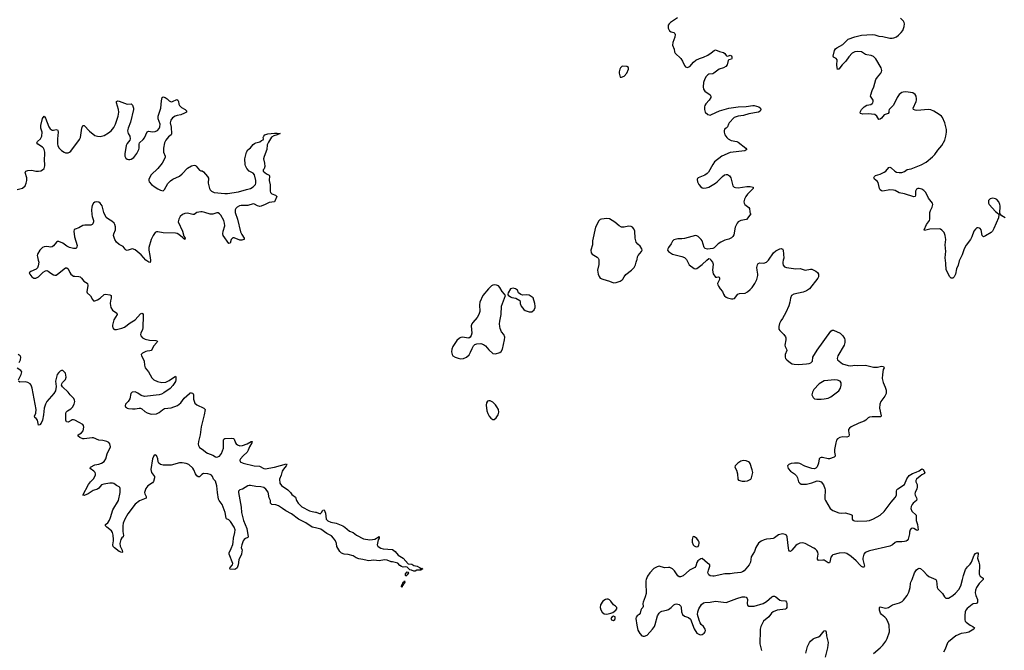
# Model space of a CAD drawing. Header units: inches. Extents: x 1649826 to 1814874, y 507393 to 641959.
# Tile 99 of 131: x 1755587 to 1770281, y 574173 to 583590. Entities that reach past the tile are written whole.
import ezdxf

# ---------------------------------------------------------------- set-up
doc = ezdxf.new("R2010")
doc.units = ezdxf.units.IN
doc.header["$MEASUREMENT"] = 0
for name, color, linetype in [('B7557', 7, 'Continuous'), ('B7558', 7, 'Continuous'), ('B7567', 7, 'Continuous'), ('B7568', 7, 'Continuous'), ('B7578', 7, 'Continuous')]:
    doc.layers.add(name, color=color, linetype=linetype)

msp = doc.modelspace()

# ---------------------------------------------------------------- linework, layer by layer
at = {"layer": 'B7557', "color": 6, "elevation": 500}
for points in [[(1755864, 580000), (1755871, 579970), (1755865, 579915), (1755854, 579886), (1755834, 579866), (1755751, 579830), (1755731, 579809), (1755737, 579790), (1755770, 579750), (1755800, 579730), (1755830, 579728), (1755868, 579750), (1755939, 579821), (1755970, 579842), (1755990, 579844), (1756010, 579837), (1756050, 579803), (1756090, 579779), (1756110, 579774), (1756130, 579776), (1756170, 579803), (1756250, 579870), (1756270, 579883), (1756290, 579887), (1756312, 579872), (1756333, 579813), (1756350, 579790), (1756370, 579774), (1756390, 579762), (1756410, 579758), (1756470, 579757), (1756490, 579751), (1756510, 579732), (1756544, 579684), (1756596, 579656), (1756600, 579650), (1756603, 579623), (1756587, 579527), (1756594, 579510), (1756646, 579466), (1756673, 579413), (1756690, 579393), (1756710, 579392), (1756750, 579409), (1756790, 579434), (1756850, 579488), (1756870, 579490), (1756930, 579479), (1756950, 579470), (1756954, 579454), (1756953, 579433), (1756941, 579390), (1756937, 579350), (1756948, 579290), (1756970, 579250), (1757035, 579210), (1757040, 579190), (1756994, 579110), (1756974, 579030), (1756972, 579010), (1756977, 578990), (1756990, 578967), (1757002, 578962), (1757030, 578963), (1757110, 578984), (1757150, 578999), (1757236, 579064), (1757310, 579110), (1757390, 579200), (1757410, 579209), (1757422, 579202), (1757430, 579190), (1757432, 579172), (1757426, 578990), (1757418, 578962), (1757394, 578910), (1757391, 578890), (1757395, 578870), (1757420, 578840), (1757458, 578818), (1757524, 578804), (1757621, 578801), (1757642, 578790), (1757634, 578770), (1757585, 578715), (1757564, 578670), (1757550, 578651), (1757530, 578644), (1757490, 578642), (1757470, 578637), (1757418, 578610), (1757400, 578590), (1757404, 578570), (1757428, 578528), (1757443, 578490), (1757449, 578429), (1757462, 578390), (1757508, 578330), (1757560, 578240), (1757591, 578211), (1757645, 578185), (1757710, 578171), (1757770, 578177), (1757818, 578202), (1757910, 578266), (1757919, 578250), (1757917, 578210), (1757911, 578189), (1757873, 578127), (1757835, 578085), (1757740, 578020), (1757701, 577999), (1757670, 577989), (1757450, 577964), (1757398, 577978), (1757350, 578011), (1757310, 578031), (1757267, 578030), (1757248, 578010), (1757232, 577928), (1757206, 577890), (1757166, 577850), (1757163, 577823), (1757166, 577810), (1757179, 577799), (1757190, 577790), (1757210, 577786), (1757270, 577778), (1757310, 577779), (1757370, 577790), (1757390, 577789), (1757410, 577778), (1757457, 577737), (1757490, 577717), (1757550, 577701), (1757630, 577705), (1757670, 577723), (1757716, 577764), (1757750, 577782), (1757850, 577796), (1757940, 577830), (1757990, 577869), (1758043, 577937), (1758121, 578010), (1758130, 578016), (1758150, 578019), (1758170, 578014), (1758182, 577990), (1758181, 577921), (1758203, 577863), (1758230, 577840), (1758335, 577790), (1758354, 577770), (1758341, 577690), (1758295, 577510), (1758280, 577390), (1758256, 577290), (1758252, 577250), (1758255, 577230), (1758270, 577203), (1758326, 577166), (1758363, 577130), (1758390, 577116), (1758469, 577089), (1758510, 577060), (1758530, 577056), (1758570, 577070), (1758598, 577110), (1758630, 577190), (1758628, 577310), (1758636, 577324), (1758650, 577334), (1758750, 577340), (1758776, 577336), (1758790, 577325), (1758807, 577270), (1758817, 577257), (1758839, 577239), (1758870, 577228), (1758910, 577233), (1758982, 577258), (1759039, 577290), (1759053, 577293), (1759061, 577290), (1759055, 577285), (1759053, 577270), (1759016, 577210), (1758999, 577161), (1758980, 577130), (1758921, 577079), (1758880, 577030), (1758870, 577010), (1758875, 576990), (1758922, 576970), (1759085, 576930), (1759164, 576924), (1759230, 576890), (1759250, 576885), (1759390, 576907), (1759570, 576959), (1759573, 576950), (1759564, 576930), (1759522, 576878), (1759505, 576850), (1759488, 576790), (1759465, 576730), (1759470, 576670), (1759493, 576633), (1759588, 576570), (1759627, 576530), (1759650, 576499), (1759701, 576461), (1759719, 576410), (1759741, 576370), (1759797, 576317), (1759910, 576255), (1759950, 576244), (1760000, 576238)], [(1757540, 580000), (1757541, 579990), (1757534, 579966), (1757513, 579967), (1757470, 580000), (1757470, 580000)], [(1755577, 578470), (1755598, 578510), (1755603, 578550), (1755592, 578570), (1755566, 578590)], [(1755571, 578210), (1755611, 578291), (1755620, 578330), (1755603, 578350), (1755550, 578387)], [(1760000, 576002), (1759950, 576014), (1759857, 576077), (1759747, 576130), (1759642, 576210), (1759557, 576257), (1759510, 576293), (1759450, 576329), (1759410, 576344), (1759352, 576352), (1759339, 576359), (1759330, 576370), (1759328, 576410), (1759311, 576451), (1759293, 576533), (1759259, 576579), (1759230, 576602), (1759186, 576614), (1759110, 576618), (1759030, 576634), (1759010, 576634), (1758990, 576628), (1758910, 576579), (1758870, 576569), (1758853, 576550), (1758850, 576530), (1758892, 576312), (1758895, 576230), (1758928, 576110), (1758975, 575990), (1758999, 575870), (1758990, 575858), (1758955, 575845), (1758936, 575830), (1758923, 575810), (1758900, 575750), (1758891, 575710), (1758906, 575670), (1758904, 575650), (1758895, 575610), (1758856, 575524), (1758849, 575450), (1758834, 575406), (1758810, 575383), (1758790, 575380), (1758730, 575384), (1758724, 575390), (1758728, 575410), (1758762, 575450), (1758767, 575470), (1758713, 575610), (1758715, 575630), (1758745, 575695), (1758766, 575754), (1758773, 575790), (1758777, 575850), (1758800, 575930), (1758803, 575970), (1758788, 576010), (1758735, 576095), (1758710, 576119), (1758675, 576135), (1758666, 576146), (1758651, 576230), (1758608, 576348), (1758565, 576410), (1758556, 576430), (1758537, 576530), (1758530, 576630), (1758510, 576698), (1758478, 576730), (1758462, 576770), (1758448, 576788), (1758430, 576799), (1758393, 576810), (1758330, 576812), (1758303, 576797), (1758270, 576765), (1758250, 576762), (1758230, 576778), (1758209, 576809), (1758185, 576870), (1758170, 576893), (1758110, 576947), (1758070, 576965), (1758010, 576975), (1757970, 576974), (1757850, 576937), (1757730, 576939), (1757690, 576948), (1757665, 576970), (1757654, 576990), (1757649, 577030), (1757635, 577070), (1757630, 577079), (1757610, 577092), (1757590, 577077), (1757568, 577030), (1757546, 576874), (1757555, 576830), (1757598, 576770), (1757601, 576750), (1757585, 576695), (1757568, 576672), (1757497, 576630), (1757472, 576590), (1757451, 576530), (1757453, 576510), (1757476, 576470), (1757473, 576447), (1757375, 576405), (1757310, 576353), (1757201, 576210), (1757156, 576130), (1757132, 576070), (1757126, 576034), (1757125, 575945), (1757135, 575885), (1757130, 575870), (1757109, 575851), (1757097, 575830), (1757083, 575770), (1757086, 575730), (1757114, 575666), (1757119, 575641), (1757110, 575632), (1757070, 575648), (1757003, 575703), (1756984, 575724), (1756978, 575750), (1756989, 575810), (1756988, 575830), (1756983, 575890), (1756971, 575931), (1756955, 575955), (1756886, 576010), (1756867, 576033), (1756868, 576050), (1756903, 576077), (1756926, 576114), (1756944, 576156), (1756976, 576270), (1757061, 576410), (1757087, 576530), (1757089, 576589), (1757083, 576603), (1757074, 576614), (1757030, 576635), (1756990, 576663), (1756970, 576670), (1756930, 576670), (1756845, 576655), (1756810, 576643), (1756767, 576593), (1756750, 576580), (1756683, 576557), (1756610, 576510), (1756550, 576483), (1756530, 576490), (1756615, 576650), (1756643, 576690), (1756690, 576735), (1756717, 576790), (1756719, 576810), (1756713, 576830), (1756696, 576850), (1756641, 576890), (1756642, 576910), (1756710, 576941), (1756770, 576952), (1756810, 576966), (1756850, 576994), (1756873, 577030), (1756892, 577108), (1756941, 577210), (1756934, 577254), (1756917, 577277), (1756890, 577292), (1756830, 577306), (1756770, 577312), (1756690, 577344), (1756670, 577346), (1756550, 577329), (1756530, 577332), (1756487, 577350), (1756461, 577370), (1756462, 577390), (1756510, 577421), (1756533, 577450), (1756545, 577505), (1756539, 577530), (1756530, 577545), (1756477, 577577), (1756410, 577609), (1756390, 577613), (1756370, 577614), (1756353, 577607), (1756310, 577580), (1756287, 577587), (1756278, 577610), (1756274, 577650), (1756277, 577710), (1756283, 577730), (1756303, 577750), (1756350, 577780), (1756375, 577805), (1756400, 577850), (1756408, 577890), (1756405, 577910), (1756393, 577933), (1756339, 577990), (1756310, 578028), (1756226, 578106), (1756213, 578130), (1756216, 578150), (1756226, 578170), (1756270, 578217), (1756282, 578250), (1756272, 578310), (1756230, 578353), (1756210, 578353), (1756190, 578341), (1756170, 578323), (1756147, 578290), (1756124, 578190), (1756131, 578111), (1756122, 578050), (1756096, 578010), (1755993, 577887), (1755970, 577850), (1755952, 577790), (1755943, 577690), (1755930, 577610), (1755910, 577564), (1755890, 577538), (1755870, 577537), (1755851, 577610), (1755833, 577633), (1755811, 577651), (1755809, 577670), (1755826, 577714), (1755831, 577771), (1755772, 578090), (1755759, 578130), (1755745, 578150), (1755710, 578172), (1755670, 578180), (1755590, 578176), (1755569, 578190)]]:
    msp.add_lwpolyline(points, dxfattribs=at)
at = {"layer": 'B7558', "color": 6, "elevation": 500}
for points in [[(1755550, 581053), (1755630, 581076), (1755671, 581109), (1755686, 581150), (1755693, 581190), (1755692, 581230), (1755670, 581310), (1755680, 581330), (1755710, 581340), (1755770, 581344), (1755830, 581329), (1755870, 581328), (1755905, 581335), (1755930, 581346), (1755952, 581368), (1755961, 581410), (1755958, 581510), (1755963, 581570), (1755961, 581610), (1755953, 581650), (1755944, 581670), (1755929, 581689), (1755856, 581730), (1755845, 581750), (1755854, 581770), (1755900, 581810), (1755918, 581850), (1755921, 581910), (1755905, 581970), (1755905, 582010), (1755930, 582115), (1755950, 582151), (1755970, 582119), (1756020, 581990), (1756041, 581961), (1756070, 581942), (1756090, 581941), (1756132, 581952), (1756150, 581947), (1756157, 581937), (1756161, 581910), (1756149, 581810), (1756152, 581730), (1756155, 581710), (1756170, 581678), (1756210, 581639), (1756250, 581611), (1756270, 581603), (1756310, 581603), (1756330, 581610), (1756350, 581625), (1756481, 581799), (1756493, 581830), (1756513, 581970), (1756530, 582009), (1756550, 582008), (1756628, 581928), (1756710, 581862), (1756750, 581849), (1756790, 581846), (1756850, 581863), (1756910, 581899), (1756950, 581933), (1756990, 581982), (1757016, 582030), (1757056, 582150), (1757065, 582210), (1757061, 582250), (1757030, 582350), (1757030, 582370), (1757050, 582377), (1757070, 582375), (1757190, 582329), (1757250, 582335), (1757270, 582315), (1757278, 582298), (1757286, 582270), (1757285, 582250), (1757240, 582060), (1757205, 581970), (1757198, 581930), (1757207, 581890), (1757230, 581850), (1757236, 581810), (1757229, 581790), (1757190, 581740), (1757176, 581710), (1757154, 581586), (1757157, 581550), (1757170, 581523), (1757190, 581505), (1757210, 581500), (1757230, 581501), (1757250, 581508), (1757290, 581534), (1757335, 581590), (1757365, 581650), (1757370, 581674), (1757370, 581730), (1757375, 581750), (1757430, 581802), (1757450, 581827), (1757490, 581918), (1757510, 581927), (1757570, 581917), (1757610, 581919), (1757644, 581936), (1757670, 581965), (1757679, 581990), (1757681, 582030), (1757655, 582110), (1757654, 582150), (1757695, 582270), (1757702, 582378), (1757714, 582426), (1757730, 582439), (1757758, 582430), (1757787, 582410), (1757819, 582379), (1757850, 582364), (1757870, 582367), (1757930, 582397), (1757945, 582390), (1757956, 582370), (1757962, 582330), (1757970, 582310), (1758000, 582280), (1758055, 582250), (1758075, 582230), (1758076, 582210), (1758048, 582192), (1757991, 582170), (1757938, 582162), (1757908, 582152), (1757870, 582126), (1757841, 582090), (1757835, 582050), (1757847, 581987), (1757854, 581886), (1757848, 581870), (1757810, 581839), (1757767, 581790), (1757750, 581750), (1757732, 581670), (1757732, 581610), (1757758, 581550), (1757759, 581530), (1757713, 581450), (1757649, 581370), (1757549, 581271), (1757516, 581210), (1757514, 581190), (1757519, 581170), (1757552, 581130), (1757610, 581088), (1757650, 581065), (1757690, 581046), (1757730, 581037), (1757750, 581052), (1757798, 581142), (1757837, 581183), (1757873, 581207), (1757970, 581252), (1758013, 581287), (1758090, 581371), (1758150, 581409), (1758190, 581418), (1758210, 581413), (1758223, 581403), (1758270, 581345), (1758290, 581334), (1758311, 581331), (1758330, 581319), (1758361, 581281), (1758392, 581250), (1758405, 581225), (1758402, 581150), (1758421, 581070), (1758432, 581050), (1758450, 581032), (1758490, 581008), (1758650, 580995), (1758690, 580997), (1758850, 581020), (1758970, 581056), (1759031, 581069), (1759070, 581094), (1759104, 581130), (1759112, 581150), (1759112, 581188), (1759090, 581275), (1759070, 581297), (1759011, 581330), (1758977, 581370), (1758956, 581410), (1758950, 581430), (1758948, 581510), (1758970, 581611), (1758990, 581647), (1759030, 581676), (1759072, 581728), (1759090, 581741), (1759110, 581751), (1759170, 581765), (1759195, 581785), (1759222, 581798), (1759226, 581810), (1759222, 581830), (1759229, 581850), (1759247, 581870), (1759290, 581885), (1759390, 581897), (1759430, 581898), (1759476, 581890), (1759431, 581870), (1759382, 581858), (1759345, 581835), (1759328, 581812), (1759298, 581762), (1759281, 581719), (1759273, 581650), (1759234, 581546), (1759227, 581510), (1759240, 581450), (1759244, 581396), (1759236, 581364), (1759221, 581350), (1759219, 581330), (1759270, 581288), (1759310, 581270), (1759317, 581257), (1759312, 581190), (1759325, 581125), (1759324, 581030), (1759329, 581010), (1759350, 580990), (1759406, 580970), (1759424, 580950), (1759392, 580868), (1759310, 580862), (1759251, 580829), (1759193, 580807), (1759170, 580803), (1759136, 580810), (1759090, 580834), (1759070, 580839), (1758990, 580814), (1758890, 580817), (1758866, 580810), (1758833, 580790), (1758813, 580770), (1758804, 580750), (1758805, 580710), (1758840, 580610), (1758883, 580423), (1758901, 580381), (1758938, 580330), (1758935, 580310), (1758930, 580307), (1758902, 580298), (1758870, 580297), (1758790, 580331), (1758770, 580332), (1758745, 580310), (1758730, 580253), (1758710, 580249), (1758622, 580370), (1758620, 580390), (1758625, 580430), (1758648, 580510), (1758646, 580550), (1758636, 580590), (1758590, 580670), (1758570, 580692), (1758550, 580704), (1758530, 580704), (1758470, 580685), (1758430, 580684), (1758348, 580712), (1758310, 580722), (1758290, 580722), (1758230, 580710), (1758190, 580683), (1758170, 580679), (1758090, 580700), (1758050, 580696), (1758018, 580682), (1757981, 580650), (1757961, 580610), (1757954, 580570), (1758017, 580430), (1758036, 580356), (1758056, 580330), (1758051, 580310), (1758030, 580321), (1758019, 580339), (1757961, 580381), (1757935, 580395), (1757910, 580403), (1757730, 580408), (1757650, 580420), (1757630, 580420), (1757610, 580411), (1757577, 580370), (1757549, 580310), (1757515, 580190), (1757513, 580150), (1757531, 580069), (1757540, 580000)], [(1757470, 580000), (1757401, 580081), (1757310, 580154), (1757270, 580167), (1757250, 580165), (1757190, 580146), (1757177, 580150), (1757162, 580162), (1757130, 580204), (1757070, 580235), (1757030, 580268), (1757007, 580310), (1756988, 580370), (1756991, 580390), (1757018, 580450), (1757015, 580495), (1757008, 580530), (1756996, 580550), (1756963, 580583), (1756910, 580610), (1756878, 580638), (1756843, 580710), (1756816, 580810), (1756790, 580850), (1756770, 580866), (1756730, 580871), (1756710, 580865), (1756690, 580850), (1756670, 580818), (1756663, 580790), (1756658, 580750), (1756662, 580682), (1756668, 580650), (1756689, 580590), (1756689, 580570), (1756677, 580543), (1756668, 580532), (1756650, 580524), (1756557, 580523), (1756530, 580516), (1756470, 580484), (1756417, 580463), (1756399, 580450), (1756394, 580430), (1756406, 580350), (1756443, 580217), (1756442, 580198), (1756437, 580183), (1756426, 580174), (1756390, 580172), (1756330, 580189), (1756290, 580210), (1756230, 580254), (1756170, 580279), (1756150, 580279), (1756135, 580270), (1756090, 580211), (1756070, 580197), (1756050, 580192), (1755990, 580202), (1755950, 580196), (1755930, 580187), (1755887, 580150), (1755854, 580090), (1755849, 580070), (1755852, 580050), (1755864, 580000)]]:
    msp.add_lwpolyline(points, dxfattribs=at)
at = {"layer": 'B7567', "color": 6}
for points, elevation in [([(1764230, 580000), (1764232, 579972), (1764228, 579932), (1764209, 579850), (1764218, 579790), (1764234, 579754), (1764250, 579730), (1764290, 579713), (1764390, 579688), (1764450, 579662), (1764490, 579666), (1764550, 579688), (1764577, 579703), (1764590, 579717), (1764608, 579752), (1764634, 579786), (1764716, 579850), (1764756, 579890), (1764775, 579930), (1764785, 579970), (1764797, 580000)], 600), ([(1766982, 580000), (1766975, 579970), (1766975, 579950), (1766982, 579922), (1767002, 579902), (1767029, 579889), (1767102, 579882), (1767170, 579869), (1767233, 579873), (1767310, 579852), (1767390, 579867), (1767410, 579863), (1767470, 579833), (1767494, 579814), (1767506, 579790), (1767509, 579770), (1767509, 579750), (1767500, 579730), (1767373, 579570), (1767330, 579542), (1767279, 579521), (1767141, 579490), (1767107, 579470), (1767088, 579432), (1767082, 579370), (1767064, 579316), (1767020, 579220), (1766972, 579130), (1766945, 579095), (1766925, 579055), (1766914, 579010), (1766917, 578970), (1766930, 578950), (1766990, 578890), (1767015, 578855), (1767019, 578839), (1767018, 578810), (1767003, 578730), (1767008, 578708), (1767029, 578670), (1767034, 578650), (1767011, 578590), (1767011, 578550), (1767017, 578530), (1767034, 578510), (1767090, 578464), (1767113, 578453), (1767146, 578446), (1767210, 578441), (1767330, 578451), (1767370, 578457), (1767393, 578467), (1767417, 578490), (1767421, 578550), (1767490, 578656), (1767690, 578939), (1767710, 578956), (1767730, 578955), (1767832, 578910), (1767872, 578870), (1767895, 578830), (1767901, 578810), (1767903, 578770), (1767892, 578730), (1767798, 578570), (1767784, 578530), (1767789, 578509), (1767867, 578450), (1767950, 578427), (1767990, 578423), (1768050, 578432), (1768090, 578428), (1768210, 578432), (1768330, 578399), (1768390, 578401), (1768450, 578414), (1768478, 578410), (1768486, 578390), (1768475, 578365), (1768462, 578290), (1768460, 578230), (1768472, 578172), (1768505, 578105), (1768517, 578057), (1768518, 578010), (1768499, 577970), (1768439, 577890), (1768422, 577850), (1768416, 577790), (1768445, 577675), (1768439, 577661), (1768430, 577658), (1768310, 577662), (1768270, 577657), (1768250, 577646), (1768212, 577608), (1768190, 577593), (1768110, 577566), (1767994, 577510), (1767969, 577491), (1767957, 577470), (1767954, 577450), (1767965, 577390), (1767962, 577370), (1767956, 577364), (1767930, 577358), (1767870, 577361), (1767827, 577353), (1767790, 577332), (1767776, 577310), (1767764, 577270), (1767749, 577170), (1767747, 577130), (1767756, 577084), (1767755, 577070), (1767744, 577056), (1767670, 577030), (1767650, 577030), (1767568, 577052), (1767550, 577053), (1767534, 577046), (1767519, 577030), (1767508, 576970), (1767490, 576914), (1767470, 576892), (1767450, 576884), (1767410, 576888), (1767302, 576922), (1767230, 576961), (1767210, 576966), (1767150, 576968), (1767098, 576962), (1767065, 576950), (1767046, 576930), (1767055, 576890), (1767090, 576850), (1767149, 576809), (1767178, 576778), (1767195, 576750), (1767210, 576690), (1767227, 576667), (1767250, 576655), (1767330, 576655), (1767410, 576672), (1767490, 576702), (1767520, 576700), (1767548, 576688), (1767582, 576642), (1767604, 576590), (1767607, 576570), (1767600, 576450), (1767603, 576430), (1767610, 576410), (1767680, 576290), (1767720, 576260), (1767810, 576224), (1767850, 576221), (1767910, 576225), (1767990, 576202), (1768009, 576189), (1768009, 576130), (1768018, 576118), (1768029, 576109), (1768045, 576105), (1768090, 576101), (1768230, 576107), (1768267, 576113), (1768330, 576136), (1768430, 576189), (1768490, 576246), (1768594, 576386), (1768650, 576453), (1768670, 576490), (1768671, 576550), (1768678, 576570), (1768694, 576586), (1768790, 576650), (1768827, 576733), (1768859, 576781), (1768910, 576814), (1768967, 576833), (1769008, 576852), (1769050, 576883), (1769059, 576879), (1769070, 576871), (1769093, 576830), (1769088, 576812), (1769050, 576795), (1769024, 576776), (1768969, 576731), (1768962, 576710), (1768962, 576690), (1768978, 576650), (1768980, 576610), (1768975, 576585), (1768949, 576530), (1768946, 576510), (1768950, 576490), (1768972, 576450), (1768977, 576430), (1768968, 576410), (1768919, 576370), (1768904, 576350), (1768890, 576322), (1768884, 576290), (1768903, 576250), (1768964, 576190), (1768966, 576110), (1768983, 576050), (1768995, 575970), (1768990, 575964), (1768970, 575965), (1768930, 575992), (1768910, 575998), (1768891, 575990), (1768876, 575970), (1768865, 575935), (1768865, 575910), (1768847, 575833), (1768830, 575812), (1768816, 575804), (1768790, 575796), (1768750, 575793), (1768670, 575793), (1768650, 575784), (1768610, 575750), (1768570, 575727), (1768270, 575660), (1768205, 575635), (1768185, 575610), (1768171, 575550), (1768171, 575530), (1768195, 575430), (1768190, 575419), (1768183, 575417), (1768170, 575416), (1768150, 575426), (1768130, 575442), (1768071, 575511), (1767996, 575576), (1767930, 575617), (1767890, 575630), (1767817, 575623), (1767722, 575598), (1767710, 575590), (1767694, 575566), (1767678, 575490), (1767670, 575478), (1767650, 575480), (1767590, 575520), (1767570, 575521), (1767510, 575512), (1767492, 575532), (1767491, 575550), (1767504, 575610), (1767498, 575638), (1767483, 575663), (1767463, 575683), (1767439, 575699), (1767310, 575768), (1767290, 575774), (1767264, 575776), (1767231, 575771), (1767190, 575753), (1767170, 575737), (1767110, 575667), (1767090, 575651), (1767075, 575655), (1767067, 575667), (1767059, 575699), (1767042, 575870), (1767030, 575890), (1767010, 575901), (1766970, 575910), (1766910, 575898), (1766850, 575853), (1766830, 575844), (1766790, 575836), (1766730, 575833), (1766696, 575824), (1766650, 575803), (1766610, 575773), (1766572, 575710), (1766553, 575650), (1766503, 575570), (1766493, 575490), (1766475, 575450), (1766399, 575361), (1766376, 575344), (1766350, 575334), (1766250, 575325), (1766190, 575314), (1766110, 575314), (1765950, 575281), (1765930, 575279), (1765890, 575286), (1765870, 575300), (1765857, 575330), (1765864, 575370), (1765888, 575430), (1765887, 575450), (1765850, 575476), (1765770, 575544), (1765750, 575541), (1765707, 575510), (1765690, 575482), (1765678, 575430), (1765663, 575410), (1765584, 575370), (1765490, 575286), (1765450, 575270), (1765430, 575271), (1765410, 575283), (1765361, 575361), (1765330, 575388), (1765290, 575408), (1765270, 575411), (1765210, 575407), (1765130, 575428), (1765098, 575422), (1765050, 575394), (1764989, 575331), (1764958, 575282), (1764935, 575230), (1764930, 575210), (1764930, 575130), (1764937, 575070), (1764937, 575023), (1764923, 574970), (1764891, 574890), (1764888, 574870), (1764893, 574827), (1764885, 574810), (1764865, 574790), (1764856, 574770), (1764848, 574730), (1764830, 574710), (1764804, 574690), (1764788, 574670), (1764784, 574650), (1764795, 574550), (1764814, 574474), (1764842, 574422), (1764871, 574390), (1764890, 574382), (1764910, 574382), (1764950, 574401), (1765031, 574490), (1765059, 574530), (1765070, 574559), (1765103, 574690), (1765129, 574730), (1765150, 574747), (1765170, 574756), (1765239, 574770), (1765270, 574782), (1765310, 574810), (1765350, 574852), (1765370, 574864), (1765390, 574869), (1765430, 574856), (1765451, 574831), (1765458, 574810), (1765462, 574750), (1765479, 574710), (1765510, 574685), (1765570, 574663), (1765597, 574637), (1765650, 574492), (1765690, 574431), (1765730, 574407), (1765750, 574404), (1765770, 574407), (1765804, 574430), (1765817, 574450), (1765823, 574470), (1765819, 574490), (1765793, 574530), (1765758, 574558), (1765741, 574581), (1765725, 574625), (1765703, 574710), (1765707, 574750), (1765722, 574790), (1765764, 574856), (1765790, 574880), (1765812, 574888), (1765890, 574892), (1765970, 574908), (1766090, 574890), (1766130, 574889), (1766170, 574900), (1766290, 574949), (1766370, 574970), (1766410, 574974), (1766430, 574967), (1766445, 574945), (1766448, 574930), (1766443, 574870), (1766447, 574847), (1766470, 574834), (1766490, 574831), (1766550, 574832), (1766682, 574870), (1766730, 574900), (1766810, 574972), (1766830, 574980), (1766850, 574980), (1766870, 574970), (1766930, 574922), (1766950, 574915), (1767014, 574910), (1767028, 574890), (1767033, 574873), (1767034, 574810), (1767025, 574795), (1767013, 574787), (1766890, 574773), (1766830, 574750), (1766806, 574730), (1766766, 574674), (1766689, 574610), (1766648, 574530), (1766636, 574490), (1766638, 574430), (1766631, 574310), (1766633, 574270), (1766657, 574170)], 600), ([(1765543, 580000), (1765579, 579930), (1765650, 579875), (1765670, 579871), (1765690, 579877), (1765770, 579936), (1765841, 580000)], 600), ([(1765903, 580000), (1765924, 579970), (1765937, 579937), (1765926, 579850), (1765935, 579795), (1765970, 579745), (1765990, 579745), (1766010, 579751), (1766024, 579744), (1766030, 579734), (1766031, 579709), (1766002, 579650), (1766005, 579630), (1766015, 579610), (1766039, 579570), (1766073, 579530), (1766090, 579490), (1766106, 579466), (1766130, 579445), (1766150, 579435), (1766210, 579422), (1766230, 579420), (1766252, 579428), (1766306, 579490), (1766330, 579503), (1766414, 579506), (1766450, 579526), (1766490, 579560), (1766517, 579590), (1766556, 579650), (1766586, 579710), (1766601, 579770), (1766602, 579790), (1766591, 579850), (1766589, 579890), (1766597, 579930), (1766608, 579950), (1766630, 579959), (1766690, 579955), (1766730, 579968), (1766753, 579990), (1766760, 580000)], 600), ([(1769614, 580000), (1769609, 579990), (1769590, 579924), (1769568, 579870), (1769550, 579789), (1769534, 579750), (1769510, 579729), (1769490, 579732), (1769470, 579750), (1769413, 579853), (1769408, 579950), (1769401, 580000)], 600), ([(1760000, 576238), (1760010, 576237), (1760070, 576213), (1760090, 576230), (1760110, 576268), (1760130, 576273), (1760150, 576223), (1760160, 576130), (1760185, 576105), (1760230, 576085), (1760310, 576074), (1760410, 576031), (1760440, 576010), (1760508, 575950), (1760565, 575930), (1760614, 575894), (1760720, 575840), (1760810, 575825), (1760854, 575826), (1760886, 575834), (1760951, 575871), (1760950, 575850), (1760937, 575823), (1760924, 575750), (1760933, 575730), (1760951, 575711), (1760978, 575698), (1761010, 575690), (1761150, 575676), (1761190, 575647), (1761235, 575595), (1761310, 575548), (1761385, 575465), (1761438, 575458), (1761470, 575440), (1761518, 575430), (1761552, 575410), (1761570, 575392), (1761590, 575402), (1761602, 575390), (1761574, 575370), (1761512, 575368), (1761490, 575355), (1761470, 575354), (1761432, 575372), (1761410, 575373), (1761370, 575413), (1761350, 575418), (1761310, 575416), (1761286, 575426), (1761261, 575441), (1761230, 575475), (1761150, 575495), (1761130, 575495), (1761070, 575519), (1761030, 575523), (1760950, 575510), (1760870, 575517), (1760790, 575510), (1760772, 575512), (1760710, 575530), (1760650, 575540), (1760610, 575555), (1760562, 575582), (1760490, 575603), (1760429, 575610), (1760390, 575625), (1760363, 575650), (1760322, 575722), (1760315, 575770), (1760299, 575810), (1760270, 575850), (1760240, 575880), (1760170, 575918), (1760083, 575983), (1760000, 576002)], 500), ([(1768330, 574123), (1768430, 574209), (1768470, 574250), (1768513, 574310), (1768533, 574347), (1768565, 574450), (1768561, 574550), (1768544, 574604), (1768516, 574650), (1768498, 574670), (1768448, 574708), (1768431, 574730), (1768418, 574770), (1768416, 574810), (1768430, 574823), (1768510, 574804), (1768535, 574805), (1768550, 574810), (1768610, 574852), (1768716, 574884), (1768756, 574904), (1768778, 574922), (1768830, 574990), (1768857, 575043), (1768876, 575110), (1768880, 575170), (1768886, 575190), (1768904, 575230), (1768938, 575330), (1768970, 575374), (1768990, 575391), (1769010, 575399), (1769030, 575393), (1769077, 575357), (1769122, 575302), (1769154, 575274), (1769258, 575230), (1769271, 575210), (1769279, 575110), (1769287, 575090), (1769359, 575019), (1769390, 574972), (1769410, 574952), (1769450, 574951), (1769510, 574991), (1769550, 575025), (1769601, 575079), (1769630, 575137), (1769659, 575230), (1769670, 575290), (1769702, 575378), (1769730, 575418), (1769770, 575460), (1769790, 575490), (1769830, 575593), (1769850, 575618), (1769870, 575630), (1769890, 575631), (1769892, 575610), (1769882, 575550), (1769902, 575490), (1769909, 575451), (1769907, 575310), (1769913, 575290), (1769921, 575281), (1769967, 575250), (1769964, 575230), (1769907, 575173), (1769865, 575110), (1769849, 575070), (1769846, 575030), (1769857, 574990), (1769882, 574930), (1769883, 574890), (1769866, 574874), (1769814, 574866), (1769801, 574859), (1769725, 574795), (1769708, 574772), (1769699, 574750), (1769692, 574692), (1769693, 574630), (1769698, 574610), (1769712, 574592), (1769770, 574547), (1769810, 574530), (1769838, 574510), (1769827, 574490), (1769750, 574445), (1769710, 574435), (1769635, 574425), (1769559, 574390), (1769450, 574302), (1769435, 574285), (1769399, 574190), (1769375, 574145)], 600), ([(1767319, 574130), (1767345, 574230), (1767374, 574290), (1767390, 574311), (1767430, 574344), (1767450, 574355), (1767507, 574373), (1767532, 574389), (1767590, 574464), (1767610, 574471), (1767622, 574442), (1767629, 574390), (1767653, 574290), (1767642, 574210), (1767605, 574070)], 600)]:
    msp.add_lwpolyline(points, dxfattribs=dict(at, elevation=elevation))
for points, elevation in [([(1762670, 579629), (1762650, 579625), (1762630, 579615), (1762584, 579570), (1762501, 579470), (1762456, 579370), (1762450, 579330), (1762453, 579233), (1762441, 579190), (1762415, 579145), (1762348, 579070), (1762335, 579050), (1762323, 579017), (1762335, 578910), (1762326, 578874), (1762312, 578848), (1762290, 578832), (1762190, 578848), (1762170, 578845), (1762150, 578836), (1762110, 578800), (1762050, 578710), (1762035, 578670), (1762030, 578630), (1762040, 578590), (1762052, 578572), (1762084, 578550), (1762130, 578536), (1762170, 578528), (1762210, 578529), (1762256, 578550), (1762294, 578586), (1762317, 578623), (1762338, 578682), (1762360, 578720), (1762381, 578739), (1762410, 578750), (1762470, 578753), (1762510, 578740), (1762539, 578719), (1762590, 578660), (1762650, 578604), (1762690, 578602), (1762750, 578621), (1762770, 578636), (1762793, 578670), (1762823, 578810), (1762826, 578850), (1762812, 578890), (1762778, 578930), (1762758, 578978), (1762750, 579010), (1762747, 579050), (1762751, 579090), (1762772, 579190), (1762776, 579310), (1762835, 579470), (1762824, 579490), (1762785, 579530), (1762753, 579590), (1762730, 579614), (1762704, 579624)], 600), ([(1762950, 579580), (1762930, 579578), (1762910, 579570), (1762875, 579510), (1762871, 579490), (1762876, 579476), (1762910, 579451), (1762930, 579442), (1762993, 579433), (1763050, 579395), (1763056, 579376), (1763057, 579350), (1763070, 579310), (1763110, 579262), (1763130, 579249), (1763190, 579227), (1763230, 579229), (1763264, 579256), (1763278, 579290), (1763281, 579310), (1763277, 579350), (1763250, 579435), (1763190, 579477), (1763150, 579481), (1763090, 579478), (1763065, 579484), (1763032, 579512), (1763015, 579550), (1762984, 579570)], 600), ([(1767750, 578214), (1767590, 578195), (1767520, 578150), (1767440, 578070), (1767417, 578030), (1767410, 577990), (1767416, 577970), (1767430, 577947), (1767450, 577930), (1767484, 577924), (1767550, 577921), (1767590, 577926), (1767650, 577940), (1767690, 577957), (1767810, 578050), (1767836, 578090), (1767847, 578130), (1767847, 578167), (1767830, 578190), (1767790, 578208)], 600), ([(1762590, 577899), (1762570, 577894), (1762553, 577867), (1762548, 577832), (1762560, 577750), (1762573, 577710), (1762591, 577671), (1762619, 577639), (1762650, 577621), (1762670, 577622), (1762697, 577643), (1762726, 577690), (1762736, 577730), (1762730, 577770), (1762710, 577810), (1762690, 577838), (1762650, 577877), (1762610, 577897)], 600), ([(1766390, 577008), (1766370, 577004), (1766350, 576998), (1766304, 576970), (1766262, 576930), (1766261, 576910), (1766284, 576864), (1766299, 576810), (1766302, 576730), (1766316, 576716), (1766370, 576701), (1766410, 576698), (1766450, 576705), (1766496, 576730), (1766510, 576750), (1766525, 576810), (1766526, 576830), (1766520, 576870), (1766490, 576964), (1766479, 576979), (1766465, 576990), (1766430, 577003)], 600), ([(1765647, 575873), (1765630, 575868), (1765621, 575830), (1765624, 575790), (1765639, 575750), (1765650, 575731), (1765670, 575723), (1765690, 575718), (1765710, 575725), (1765724, 575750), (1765729, 575770), (1765729, 575790), (1765719, 575810), (1765690, 575844), (1765655, 575870)], 600), ([(1761350, 575282), (1761344, 575290), (1761347, 575313), (1761370, 575345), (1761382, 575342), (1761390, 575328), (1761370, 575298)], 500), ([(1761290, 575109), (1761286, 575126), (1761290, 575153), (1761300, 575160), (1761310, 575191), (1761324, 575196), (1761330, 575211), (1761334, 575190), (1761323, 575177), (1761310, 575145), (1761300, 575140)], 500), ([(1764350, 574938), (1764330, 574934), (1764290, 574908), (1764254, 574850), (1764250, 574810), (1764259, 574779), (1764281, 574741), (1764310, 574717), (1764350, 574713), (1764410, 574726), (1764440, 574740), (1764482, 574770), (1764497, 574790), (1764496, 574810), (1764480, 574830), (1764448, 574850), (1764410, 574907), (1764390, 574925), (1764370, 574936)], 600), ([(1764450, 574682), (1764424, 574670), (1764408, 574650), (1764419, 574630), (1764450, 574619), (1764469, 574631), (1764475, 574650), (1764473, 574673)], 600)]:
    msp.add_lwpolyline(points, close=True, dxfattribs=dict(at, elevation=elevation))
at = {"layer": 'B7568', "color": 6, "elevation": 600}
for points in [[(1765404, 583616), (1765301, 583550), (1765277, 583530), (1765266, 583510), (1765263, 583483), (1765264, 583464), (1765285, 583425), (1765311, 583411), (1765350, 583399), (1765364, 583384), (1765367, 583367), (1765362, 583330), (1765334, 583250), (1765330, 583210), (1765355, 583150), (1765360, 583110), (1765371, 583091), (1765454, 583010), (1765480, 582970), (1765510, 582905), (1765525, 582885), (1765550, 582878), (1765590, 582890), (1765644, 582956), (1765675, 582985), (1765730, 583013), (1765790, 583032), (1765857, 583063), (1765907, 583093), (1765950, 583131), (1765970, 583140), (1766030, 583113), (1766090, 583101), (1766110, 583085), (1766130, 583054), (1766137, 583050), (1766154, 583046), (1766190, 583061), (1766210, 583053), (1766215, 583035), (1766215, 583010), (1766210, 583002), (1766170, 582990), (1766161, 582979), (1766146, 582914), (1766123, 582890), (1766090, 582873), (1766026, 582850), (1765947, 582790), (1765930, 582783), (1765870, 582775), (1765854, 582766), (1765830, 582742), (1765810, 582709), (1765790, 582650), (1765787, 582587), (1765792, 582552), (1765810, 582523), (1765890, 582470), (1765901, 582450), (1765900, 582430), (1765878, 582390), (1765826, 582334), (1765814, 582310), (1765808, 582290), (1765808, 582250), (1765816, 582210), (1765854, 582174), (1765890, 582167), (1765910, 582172), (1766030, 582230), (1766171, 582269), (1766310, 582288), (1766428, 582292), (1766530, 582310), (1766550, 582310), (1766615, 582290), (1766641, 582270), (1766649, 582250), (1766637, 582223), (1766613, 582207), (1766470, 582186), (1766390, 582159), (1766310, 582149), (1766250, 582131), (1766177, 582050), (1766164, 582030), (1766149, 581990), (1766132, 581968), (1766107, 581953), (1766098, 581930), (1766098, 581910), (1766112, 581870), (1766138, 581830), (1766159, 581810), (1766204, 581784), (1766289, 581769), (1766310, 581761), (1766423, 581670), (1766439, 581650), (1766409, 581631), (1766190, 581607), (1766067, 581550), (1765958, 581470), (1765930, 581430), (1765867, 581314), (1765848, 581292), (1765810, 581267), (1765711, 581229), (1765701, 581219), (1765695, 581205), (1765701, 581170), (1765722, 581130), (1765750, 581095), (1765770, 581081), (1765790, 581076), (1765830, 581079), (1765870, 581091), (1765970, 581148), (1765998, 581170), (1766077, 581250), (1766107, 581273), (1766130, 581280), (1766150, 581278), (1766179, 581259), (1766200, 581230), (1766229, 581110), (1766251, 581090), (1766270, 581083), (1766310, 581078), (1766438, 581098), (1766490, 581099), (1766535, 581090), (1766535, 581070), (1766450, 580985), (1766423, 580950), (1766403, 580910), (1766396, 580870), (1766398, 580850), (1766409, 580829), (1766466, 580786), (1766479, 580770), (1766483, 580723), (1766490, 580698), (1766496, 580690), (1766435, 580605), (1766350, 580590), (1766310, 580571), (1766292, 580550), (1766265, 580490), (1766242, 580378), (1766228, 580352), (1766210, 580332), (1766170, 580311), (1766110, 580297), (1766050, 580270), (1766010, 580242), (1765950, 580185), (1765930, 580175), (1765850, 580165), (1765815, 580175), (1765803, 580190), (1765771, 580290), (1765759, 580310), (1765710, 580354), (1765690, 580365), (1765670, 580369), (1765510, 580322), (1765470, 580318), (1765410, 580320), (1765350, 580303), (1765330, 580284), (1765310, 580245), (1765271, 580190), (1765259, 580170), (1765255, 580150), (1765267, 580127), (1765327, 580087), (1765470, 580055), (1765510, 580038), (1765538, 580010), (1765543, 580000)], [(1769401, 580000), (1769397, 580030), (1769401, 580090), (1769410, 580130), (1769399, 580230), (1769406, 580310), (1769397, 580370), (1769381, 580410), (1769350, 580448), (1769330, 580462), (1769310, 580468), (1769170, 580463), (1769090, 580441), (1769083, 580450), (1769118, 580530), (1769162, 580590), (1769170, 580610), (1769167, 580710), (1769178, 580742), (1769204, 580790), (1769212, 580830), (1769207, 580850), (1769150, 580924), (1769109, 581009), (1769080, 581040), (1769050, 581060), (1769010, 581070), (1768990, 581068), (1768970, 581057), (1768957, 581030), (1768955, 580970), (1768950, 580950), (1768930, 580943), (1768790, 580991), (1768710, 581003), (1768650, 581039), (1768626, 581046), (1768570, 581049), (1768470, 581028), (1768450, 581036), (1768430, 581051), (1768419, 581070), (1768398, 581158), (1768381, 581181), (1768345, 581210), (1768333, 581230), (1768343, 581250), (1768358, 581262), (1768430, 581282), (1768488, 581312), (1768513, 581330), (1768555, 581385), (1768570, 581389), (1768590, 581380), (1768645, 581330), (1768670, 581315), (1768710, 581307), (1768750, 581310), (1768790, 581325), (1768830, 581352), (1768890, 581362), (1769039, 581421), (1769116, 581464), (1769210, 581540), (1769244, 581576), (1769290, 581640), (1769350, 581710), (1769391, 581790), (1769410, 581850), (1769420, 581910), (1769420, 581950), (1769392, 582050), (1769356, 582130), (1769341, 582150), (1769310, 582175), (1769230, 582223), (1769183, 582243), (1769150, 582250), (1768975, 582235), (1768950, 582237), (1768927, 582247), (1768921, 582270), (1768964, 582370), (1768968, 582390), (1768970, 582410), (1768964, 582450), (1768950, 582475), (1768916, 582496), (1768810, 582512), (1768770, 582510), (1768750, 582502), (1768710, 582472), (1768682, 582430), (1768626, 582314), (1768561, 582250), (1768555, 582230), (1768555, 582205), (1768549, 582191), (1768490, 582168), (1768450, 582119), (1768430, 582103), (1768410, 582102), (1768380, 582150), (1768350, 582172), (1768250, 582183), (1768170, 582179), (1768133, 582190), (1768132, 582210), (1768140, 582230), (1768151, 582250), (1768188, 582290), (1768230, 582314), (1768290, 582323), (1768310, 582337), (1768320, 582350), (1768326, 582370), (1768325, 582390), (1768292, 582432), (1768286, 582450), (1768288, 582470), (1768307, 582533), (1768334, 582590), (1768364, 582696), (1768387, 582733), (1768440, 582790), (1768450, 582810), (1768455, 582830), (1768443, 582870), (1768364, 583004), (1768330, 583040), (1768295, 583055), (1768230, 583064), (1768211, 583071), (1768150, 583109), (1768090, 583115), (1768050, 583110), (1768009, 583091), (1767962, 583038), (1767918, 582970), (1767863, 582917), (1767810, 582853), (1767791, 582849), (1767790, 582846), (1767780, 582910), (1767785, 582990), (1767770, 583009), (1767730, 583030), (1767725, 583045), (1767748, 583132), (1767763, 583157), (1767779, 583170), (1767870, 583218), (1767950, 583297), (1768050, 583334), (1768150, 583359), (1768310, 583370), (1768350, 583365), (1768410, 583344), (1768470, 583340), (1768570, 583315), (1768607, 583313), (1768630, 583318), (1768670, 583336), (1768703, 583357), (1768742, 583398), (1768764, 583430), (1768784, 583490), (1768790, 583530), (1768786, 583550), (1768775, 583570), (1768732, 583612)], [(1764797, 580000), (1764802, 580010), (1764806, 580050), (1764816, 580070), (1764867, 580130), (1764875, 580150), (1764872, 580170), (1764848, 580208), (1764810, 580238), (1764786, 580270), (1764771, 580330), (1764765, 580430), (1764750, 580469), (1764730, 580492), (1764710, 580502), (1764670, 580508), (1764607, 580493), (1764570, 580492), (1764532, 580510), (1764470, 580568), (1764390, 580615), (1764350, 580623), (1764270, 580613), (1764250, 580604), (1764232, 580588), (1764182, 580490), (1764136, 580290), (1764134, 580230), (1764112, 580150), (1764116, 580110), (1764130, 580089), (1764205, 580045), (1764219, 580030), (1764229, 580010), (1764230, 580000)], [(1770000, 580363), (1769970, 580346), (1769950, 580369), (1769937, 580450), (1769921, 580470), (1769910, 580478), (1769890, 580484), (1769870, 580480), (1769850, 580464), (1769826, 580430), (1769796, 580350), (1769776, 580310), (1769710, 580222), (1769682, 580170), (1769650, 580079), (1769614, 580000)], [(1766760, 580000), (1766837, 580110), (1766870, 580138), (1766930, 580169), (1766950, 580174), (1766963, 580170), (1766970, 580167), (1766980, 580150), (1766989, 580031), (1766982, 580000)], [(1765841, 580000), (1765870, 580026), (1765890, 580018), (1765903, 580000)]]:
    msp.add_lwpolyline(points, dxfattribs=at)
msp.add_lwpolyline([(1764590, 582895), (1764574, 582890), (1764551, 582869), (1764541, 582850), (1764531, 582810), (1764531, 582791), (1764541, 582750), (1764550, 582732), (1764570, 582731), (1764610, 582746), (1764649, 582790), (1764673, 582850), (1764670, 582878), (1764650, 582893)], close=True, dxfattribs=at)
at = {"layer": 'B7578', "color": 6, "elevation": 600}
msp.add_lwpolyline([(1770292, 580632), (1770243, 580663), (1770215, 580695), (1770217, 580810), (1770214, 580830), (1770197, 580870), (1770170, 580904), (1770150, 580916), (1770110, 580923), (1770070, 580915), (1770047, 580890), (1770045, 580850), (1770055, 580830), (1770150, 580724), (1770194, 580690), (1770198, 580678), (1770195, 580630), (1770125, 580470), (1770102, 580430), (1770084, 580410), (1770000, 580363)], dxfattribs=at)

doc.saveas('drawing.dxf')
